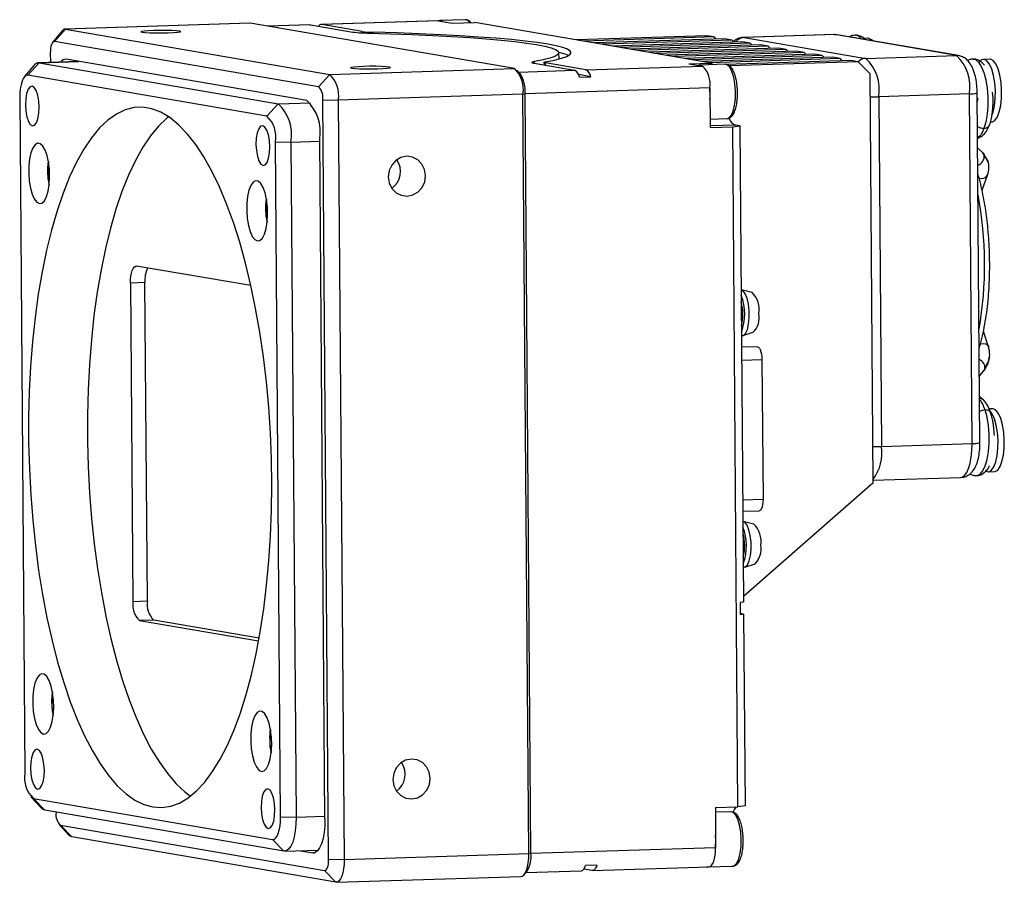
# Model space of a CAD drawing. Header units: millimetres. Extents: x 0 to 16546, y 0 to 864.
# Tile 2 of 5: x 16360 to 16442, y 593 to 664. Entities that reach past the tile are written whole.
import ezdxf

# ---------------------------------------------------------------- set-up
doc = ezdxf.new("R2010")
doc.units = ezdxf.units.MM
doc.layers.add('粗实线', color=7, linetype='Continuous', lineweight=50)

msp = doc.modelspace()

# ---------------------------------------------------------------- linework, layer by layer
at = {"layer": '粗实线', "lineweight": 30}
for p, q in [((16379.271, 663.784), (16363.984, 663.291)), ((16379.32, 663.78), (16364.033, 663.288)), ((16379.32, 663.78), (16379.271, 663.784)), ((16401.183, 660.031), (16379.32, 663.78)), ((16384.251, 663.644), (16380.769, 663.532)), ((16384.292, 663.641), (16380.79, 663.528)), ((16384.251, 663.644), (16384.292, 663.641)), ((16384.292, 663.641), (16387.63, 663.069)), ((16394.848, 663.985), (16385.189, 663.674)), ((16394.89, 663.982), (16385.23, 663.671)), ((16388.567, 663.099), (16385.23, 663.671)), ((16394.89, 663.982), (16394.848, 663.985)), ((16394.89, 663.982), (16396.035, 663.786)), ((16397.118, 664.074), (16395.008, 664.006)), ((16396.035, 663.786), (16397.911, 663.846)), ((16417.484, 660.49), (16397.911, 663.846)), ((16363.734, 663.142), (16362.954, 662.187)), ((16364.033, 663.288), (16363.103, 662.26)), ((16364.033, 663.288), (16385.897, 659.539)), ((16388.568, 662.99), (16388.567, 663.099)), ((16389.5, 662.96), (16389.499, 663.035)), ((16417.085, 662.752), (16406.316, 662.405)), ((16417.71, 662.645), (16406.94, 662.298)), ((16417.71, 662.645), (16417.085, 662.752)), ((16417.877, 662.474), (16417.71, 662.645)), ((16427.639, 662.845), (16420.137, 662.603)), ((16427.713, 662.84), (16420.21, 662.598)), ((16427.713, 662.84), (16427.639, 662.845)), ((16427.889, 662.828), (16427.645, 662.83)), ((16437.777, 661.114), (16427.713, 662.84)), ((16427.889, 662.828), (16427.713, 662.84)), ((16437.953, 661.102), (16427.889, 662.828)), ((16429.487, 662.784), (16429.417, 662.789)), ((16384.967, 658.511), (16363.103, 662.26)), ((16418.577, 662.496), (16407.808, 662.149)), ((16419.202, 662.389), (16408.433, 662.042)), ((16420.07, 662.24), (16409.3, 661.893)), ((16420.694, 662.133), (16409.925, 661.786)), ((16421.562, 661.984), (16410.793, 661.638)), ((16422.187, 661.877), (16411.417, 661.53)), ((16419.202, 662.389), (16418.577, 662.496)), ((16419.369, 662.218), (16419.202, 662.389)), ((16420.694, 662.133), (16420.07, 662.24)), ((16420.138, 662.603), (16420.21, 662.598)), ((16420.21, 662.598), (16430.274, 660.873)), ((16420.862, 661.962), (16420.694, 662.133)), ((16422.187, 661.877), (16421.562, 661.984)), ((16422.354, 661.706), (16422.187, 661.877)), ((16430.192, 662.433), (16430.013, 662.515)), ((16430.465, 662.536), (16430.125, 662.525)), ((16430.529, 662.531), (16430.465, 662.536)), ((16362.764, 661.322), (16362.77, 660.548)), ((16404.876, 660.844), (16404.873, 661.342)), ((16423.054, 661.729), (16412.285, 661.382)), ((16423.679, 661.621), (16412.91, 661.275)), ((16424.546, 661.473), (16413.777, 661.126)), ((16425.171, 661.366), (16414.402, 661.019)), ((16426.039, 661.217), (16415.269, 660.87)), ((16426.663, 661.11), (16415.894, 660.763)), ((16423.679, 661.621), (16423.054, 661.729)), ((16423.846, 661.45), (16423.679, 661.621)), ((16425.171, 661.366), (16424.546, 661.473)), ((16425.338, 661.194), (16425.171, 661.366)), ((16426.663, 661.11), (16426.039, 661.217)), ((16426.831, 660.938), (16426.663, 661.11)), ((16430.274, 660.873), (16437.777, 661.114)), ((16437.955, 661.102), (16437.777, 661.114)), ((16361.391, 660.292), (16360.61, 659.337)), ((16361.839, 660.51), (16360.909, 659.482)), ((16365.097, 660.623), (16361.766, 660.515)), ((16361.839, 660.51), (16365.134, 660.616)), ((16361.839, 660.51), (16381.621, 657.118)), ((16384.005, 657.381), (16364.085, 660.796)), ((16402.819, 660.464), (16406.156, 659.892)), ((16402.837, 660.461), (16402.836, 660.606)), ((16403.632, 660.54), (16403.634, 660.325)), ((16407.094, 659.922), (16403.757, 660.495)), ((16403.758, 660.303), (16403.757, 660.495)), ((16407.094, 659.922), (16416.753, 660.234)), ((16415.608, 660.43), (16417.484, 660.49)), ((16415.608, 660.43), (16416.753, 660.234)), ((16418.634, 660.385), (16416.524, 660.317)), ((16427.531, 660.961), (16416.762, 660.614)), ((16428.156, 660.854), (16417.386, 660.507)), ((16417.619, 660.352), (16417.484, 660.49)), ((16429.023, 660.705), (16418.695, 660.372)), ((16429.648, 660.598), (16418.997, 660.255)), ((16428.156, 660.854), (16427.531, 660.961)), ((16428.323, 660.683), (16428.156, 660.854)), ((16429.648, 660.598), (16429.023, 660.705)), ((16430.593, 659.63), (16429.648, 660.598)), ((16440.53, 660.81), (16440.014, 660.794)), ((16440.593, 660.806), (16440.53, 660.81)), ((16380.69, 656.09), (16360.909, 659.482)), ((16384.967, 658.511), (16385.897, 659.539)), ((16385.897, 659.539), (16401.183, 660.031)), ((16401.645, 659.631), (16401.393, 659.902)), ((16401.541, 659.744), (16406.156, 659.892)), ((16407.515, 659.352), (16406.497, 659.526)), ((16430.593, 659.63), (16430.855, 625.706)), ((16406.578, 659.322), (16407.515, 659.352)), ((16401.893, 657.917), (16386.606, 657.425)), ((16401.893, 657.917), (16402.07, 657.944)), ((16402.377, 595.057), (16401.893, 657.917)), ((16417.356, 658.436), (16402.07, 657.944)), ((16402.555, 595.084), (16402.07, 657.944)), ((16417.356, 658.436), (16417.382, 655.144)), ((16438.841, 657.942), (16431.338, 657.701)), ((16439.064, 629.007), (16438.841, 657.942)), ((16439.717, 629.074), (16439.494, 658.01)), ((16440.8, 657.592), (16440.764, 658.082)), ((16360.231, 657.606), (16360.661, 601.731)), ((16380.69, 656.09), (16381.621, 657.118)), ((16381.621, 657.118), (16384.303, 657.205)), ((16385.321, 657.454), (16386.606, 657.425)), ((16385.806, 594.594), (16385.321, 657.454)), ((16386.606, 657.425), (16387.091, 594.565)), ((16431.338, 657.701), (16431.561, 628.765)), ((16417.376, 655.842), (16418.779, 655.887)), ((16419.501, 655.353), (16417.381, 655.285)), ((16419.848, 655.294), (16419.501, 655.353)), ((16440.586, 655.609), (16440.697, 655.613)), ((16417.382, 655.144), (16419.257, 655.204)), ((16419.257, 655.204), (16419.848, 655.294)), ((16419.691, 598.93), (16419.257, 655.204)), ((16419.848, 655.294), (16420.152, 615.882)), ((16381.4, 653.976), (16382.685, 653.947)), ((16381.831, 598.101), (16381.4, 653.976)), ((16382.685, 653.947), (16385.07, 654.023)), ((16382.685, 653.947), (16383.116, 598.071)), ((16385.503, 597.935), (16385.069, 654.209)), ((16439.544, 654.322), (16439.522, 654.321)), ((16439.523, 654.234), (16439.807, 654.395)), ((16439.961, 653.053), (16439.529, 653.479)), ((16440.386, 652.377), (16439.96, 653.054)), ((16439.961, 653.053), (16440.059, 652.894)), ((16440.059, 652.894), (16440.307, 652.403)), ((16440.307, 652.403), (16440.368, 652.281)), ((16440.438, 652.143), (16440.429, 652.073)), ((16439.891, 649.974), (16440.346, 651.203)), ((16379.372, 642.064), (16369.912, 643.686)), ((16370.594, 642.317), (16369.403, 642.279)), ((16369.403, 642.279), (16369.606, 615.938)), ((16370.797, 615.976), (16370.594, 642.317)), ((16420.852, 641.484), (16419.978, 641.705)), ((16420.1, 637.926), (16420.958, 638.202)), ((16440.412, 637.059), (16440.007, 638.291)), ((16419.982, 637.913), (16420.035, 637.914)), ((16421.294, 637.011), (16419.989, 636.969)), ((16419.998, 635.898), (16421.673, 635.952)), ((16421.673, 635.952), (16421.762, 624.378)), ((16440.395, 635.612), (16440.43, 635.799)), ((16439.675, 634.564), (16440.08, 635.066)), ((16440.061, 635.045), (16440.395, 635.612)), ((16440.129, 635.154), (16440.08, 635.066)), ((16440.129, 635.154), (16440.296, 635.561)), ((16440.03, 632.575), (16439.687, 632.907)), ((16440.753, 631.875), (16440.473, 631.866)), ((16440.816, 631.87), (16440.753, 631.875)), ((16431.561, 628.765), (16439.064, 629.007)), ((16430.853, 625.953), (16438.119, 626.187)), ((16440.404, 626.661), (16440.92, 626.678)), ((16430.855, 625.706), (16420.148, 616.332)), ((16421.762, 624.378), (16420.087, 624.324)), ((16420.094, 623.394), (16421.447, 623.438)), ((16421, 622.327), (16420.126, 622.548)), ((16420.13, 618.755), (16420.183, 618.757)), ((16420.247, 618.769), (16421.106, 619.045)), ((16369.606, 615.938), (16370.797, 615.976)), ((16420.152, 615.882), (16419.857, 615.837)), ((16419.857, 615.837), (16419.864, 614.839)), ((16420.16, 614.884), (16419.864, 614.935)), ((16419.864, 614.839), (16420.16, 614.884)), ((16420.16, 614.884), (16420.282, 599.019)), ((16371.329, 614.39), (16370.138, 614.352)), ((16370.138, 614.352), (16380.006, 612.66)), ((16380.049, 612.895), (16371.329, 614.39)), ((16361.161, 599.745), (16362.001, 598.842)), ((16361.371, 599.616), (16381.152, 596.224)), ((16362.316, 598.648), (16361.371, 599.616)), ((16382.098, 595.257), (16362.316, 598.648)), ((16363.248, 598.489), (16363.249, 598.462)), ((16417.816, 598.869), (16419.691, 598.93)), ((16417.816, 598.869), (16417.841, 595.577)), ((16419.111, 598.523), (16417.819, 598.482)), ((16420.282, 599.019), (16419.691, 598.93)), ((16363.498, 597.469), (16364.338, 596.566)), ((16381.831, 598.101), (16383.116, 598.071)), ((16383.116, 598.071), (16385.501, 598.148)), ((16363.603, 597.405), (16385.467, 593.656)), ((16364.549, 596.437), (16363.603, 597.405)), ((16386.412, 592.688), (16364.549, 596.437)), ((16381.152, 596.224), (16382.098, 595.257)), ((16382.171, 595.251), (16384.936, 595.34)), ((16383.472, 595.293), (16384.485, 595.12)), ((16384.485, 595.12), (16384.631, 595.124)), ((16387.091, 594.565), (16402.377, 595.057)), ((16402.377, 595.057), (16402.555, 595.084)), ((16402.555, 595.084), (16417.841, 595.577)), ((16385.806, 594.594), (16387.091, 594.565)), ((16385.467, 593.656), (16386.412, 592.688)), ((16401.998, 593.326), (16402.232, 593.613)), ((16402.131, 593.49), (16406.708, 593.637)), ((16407.605, 593.67), (16406.937, 593.785)), ((16408.019, 594.098), (16407.081, 594.067)), ((16407.646, 593.668), (16417.306, 593.979)), ((16417.146, 593.958), (16419.256, 594.026)), ((16419.234, 594.026), (16419.256, 594.026)), ((16386.461, 592.685), (16401.748, 593.177))]:
    msp.add_line(p, q, dxfattribs=at)
at = {"layer": '粗实线', "lineweight": 30, "flags": 128}
for points in [[(16395.227, 663.925), (16395.063, 664.003), (16394.9, 663.981)], [(16397.231, 664.054), (16397.173, 664.071), (16397.118, 664.074)], [(16397.485, 663.833), (16397.384, 663.951), (16397.231, 664.054)], [(16370.369, 663.033), (16370.621, 663.005), (16371.001, 662.984), (16371.47, 662.974), (16371.982, 662.974), (16372.489, 662.984), (16372.939, 663.004), (16373.289, 663.032), (16373.504, 663.065), (16373.565, 663.099), (16373.463, 663.132), (16373.211, 663.16), (16372.831, 663.18), (16372.362, 663.191), (16371.85, 663.191), (16371.343, 663.181), (16370.893, 663.16), (16370.543, 663.133), (16370.327, 663.1), (16370.267, 663.065), (16370.369, 663.033)], [(16389.028, 662.973), (16390.906, 662.915), (16392.701, 662.847), (16394.402, 662.771), (16396, 662.685), (16397.488, 662.592), (16398.856, 662.49), (16400.099, 662.381), (16401.208, 662.266), (16402.18, 662.144), (16403.008, 662.017), (16403.688, 661.886), (16404.217, 661.75), (16404.592, 661.611), (16404.81, 661.469), (16404.872, 661.325), (16404.775, 661.181), (16404.522, 661.036), (16404.112, 660.891), (16403.55, 660.747), (16402.836, 660.606)], [(16403.768, 660.589), (16404.505, 660.735), (16405.087, 660.883), (16405.51, 661.033), (16405.772, 661.183), (16405.872, 661.333), (16405.808, 661.481), (16405.582, 661.627), (16405.195, 661.771), (16404.649, 661.911), (16403.946, 662.048), (16403.09, 662.179), (16402.086, 662.304), (16400.939, 662.424), (16399.655, 662.536), (16398.241, 662.641), (16396.704, 662.738), (16395.053, 662.826), (16393.295, 662.905), (16391.441, 662.975), (16389.499, 663.035)], [(16363.103, 662.26), (16363.036, 662.252), (16362.971, 662.207), (16362.912, 662.125), (16362.86, 662.01), (16362.818, 661.866), (16362.787, 661.699), (16362.769, 661.515), (16362.764, 661.322)], [(16430.839, 662.322), (16430.754, 662.411), (16430.529, 662.531)], [(16387.72, 660.057), (16387.973, 660.029), (16388.353, 660.009), (16388.822, 659.998), (16389.334, 659.998), (16389.84, 660.009), (16390.291, 660.029), (16390.641, 660.057), (16390.856, 660.09), (16390.916, 660.124), (16390.815, 660.157), (16390.563, 660.185), (16390.183, 660.205), (16389.714, 660.216), (16389.201, 660.216), (16388.695, 660.205), (16388.245, 660.185), (16387.895, 660.157), (16387.679, 660.125), (16387.619, 660.09), (16387.72, 660.057)], [(16402.836, 660.606), (16402.749, 660.588), (16402.686, 660.57), (16402.647, 660.552), (16402.632, 660.534), (16402.642, 660.516), (16402.677, 660.498), (16402.736, 660.481), (16402.819, 660.464)], [(16403.757, 660.495), (16403.701, 660.506), (16403.662, 660.517), (16403.639, 660.529), (16403.632, 660.541), (16403.642, 660.553), (16403.668, 660.565), (16403.71, 660.577), (16403.768, 660.589)], [(16404.876, 660.844), (16404.875, 660.827), (16404.875, 660.824)], [(16416.743, 660.235), (16416.686, 660.274), (16416.473, 660.31), (16416.416, 660.291)], [(16418.779, 655.887), (16418.934, 655.938), (16419.127, 656.148), (16419.289, 656.506), (16419.408, 656.984), (16419.475, 657.548), (16419.485, 658.156), (16419.437, 658.762), (16419.335, 659.321), (16419.186, 659.793), (16419.002, 660.142), (16418.796, 660.342), (16418.634, 660.385)], [(16439.135, 660.821), (16439.351, 660.767), (16439.601, 660.553), (16439.832, 660.189), (16440.033, 659.692), (16440.194, 659.087), (16440.307, 658.404), (16440.367, 657.679), (16440.37, 656.946), (16440.316, 656.243), (16440.208, 655.606), (16440.051, 655.065)], [(16440.077, 660.789), (16439.854, 660.746), (16439.688, 660.6)], [(16440.733, 656.206), (16440.805, 656.422), (16440.922, 656.95), (16440.987, 657.557), (16440.997, 658.203), (16440.949, 658.849), (16440.849, 659.454), (16440.701, 659.98), (16440.515, 660.394), (16440.302, 660.669), (16440.077, 660.789)], [(16440.697, 655.613), (16440.746, 655.618), (16440.964, 655.743), (16441.16, 656.022), (16441.321, 656.439), (16441.438, 656.967), (16441.503, 657.573), (16441.512, 658.22), (16441.465, 658.866), (16441.364, 659.471), (16441.216, 659.997), (16441.03, 660.41), (16440.818, 660.686), (16440.593, 660.806)], [(16360.909, 659.482), (16360.774, 659.467), (16360.645, 659.376), (16360.526, 659.212), (16360.423, 658.982), (16360.339, 658.694), (16360.278, 658.36), (16360.241, 657.993), (16360.231, 657.606)], [(16361.288, 655.282), (16361.465, 655.332), (16361.622, 655.539), (16361.746, 655.881), (16361.824, 656.326), (16361.848, 656.83), (16361.816, 657.344), (16361.731, 657.817), (16361.602, 658.202), (16361.44, 658.464), (16361.263, 658.575), (16361.087, 658.524), (16360.929, 658.318), (16360.805, 657.975), (16360.727, 657.53), (16360.703, 657.026), (16360.735, 656.513), (16360.82, 656.04), (16360.949, 655.654), (16361.111, 655.393), (16361.288, 655.282)], [(16439.5, 657.234), (16439.547, 657.479), (16439.561, 657.582)], [(16371.254, 598.918), (16371.996, 598.869), (16372.734, 598.979), (16373.462, 599.247), (16374.177, 599.671), (16374.874, 600.248), (16375.551, 600.977), (16376.203, 601.852), (16376.826, 602.869), (16377.419, 604.023), (16377.976, 605.307), (16378.495, 606.714), (16378.973, 608.237), (16379.408, 609.866), (16379.798, 611.594), (16380.139, 613.411), (16380.431, 615.306), (16380.671, 617.27), (16380.859, 619.292), (16380.993, 621.361), (16381.072, 623.465), (16381.097, 625.593), (16381.067, 627.734), (16380.982, 629.875), (16380.842, 632.005), (16380.649, 634.112), (16380.404, 636.185), (16380.107, 638.213), (16379.761, 640.184), (16379.367, 642.088), (16378.927, 643.914), (16378.445, 645.652), (16377.922, 647.293), (16377.361, 648.828), (16376.766, 650.248), (16376.139, 651.546), (16375.484, 652.715), (16374.806, 653.748), (16374.106, 654.639), (16373.39, 655.384), (16372.661, 655.979), (16371.923, 656.42), (16371.18, 656.705), (16370.436, 656.833), (16369.695, 656.802), (16368.962, 656.613), (16368.24, 656.267), (16367.533, 655.766), (16366.846, 655.112), (16366.181, 654.31), (16365.543, 653.363), (16364.935, 652.277), (16364.36, 651.057), (16363.821, 649.711), (16363.322, 648.245), (16362.865, 646.668), (16362.452, 644.988), (16362.087, 643.214), (16361.77, 641.357), (16361.504, 639.426), (16361.29, 637.432), (16361.129, 635.385), (16361.022, 633.297), (16360.97, 631.18), (16360.972, 629.044), (16361.03, 626.902), (16361.142, 624.765), (16361.309, 622.645), (16361.528, 620.553), (16361.799, 618.501), (16362.121, 616.5), (16362.491, 614.562), (16362.908, 612.696), (16363.37, 610.912), (16363.873, 609.221), (16364.415, 607.632), (16364.994, 606.154), (16365.605, 604.794), (16366.246, 603.559), (16366.913, 602.458), (16367.603, 601.495), (16368.312, 600.676), (16369.035, 600.006), (16369.769, 599.488), (16370.51, 599.124), (16371.254, 598.918)], [(16372.563, 656.046), (16372.41, 655.923), (16371.723, 655.269), (16371.058, 654.467), (16370.42, 653.52), (16369.811, 652.434), (16369.236, 651.214), (16368.698, 649.868), (16368.199, 648.402), (16367.742, 646.825), (16367.329, 645.145), (16366.963, 643.371), (16366.647, 641.514), (16366.381, 639.583), (16366.166, 637.589), (16366.005, 635.542), (16365.899, 633.454), (16365.846, 631.337), (16365.849, 629.201), (16365.907, 627.059), (16366.019, 624.922), (16366.185, 622.802), (16366.405, 620.71), (16366.676, 618.658), (16366.998, 616.657), (16367.368, 614.719), (16367.785, 612.853), (16368.247, 611.069), (16368.75, 609.378), (16369.292, 607.789), (16369.871, 606.311), (16370.482, 604.951), (16371.123, 603.716), (16371.79, 602.615), (16372.48, 601.652), (16373.188, 600.833), (16373.911, 600.163), (16374.374, 599.817)], [(16380.375, 652.009), (16380.552, 652.059), (16380.709, 652.266), (16380.833, 652.608), (16380.911, 653.053), (16380.935, 653.557), (16380.903, 654.071), (16380.818, 654.544), (16380.689, 654.93), (16380.527, 655.191), (16380.35, 655.302), (16380.174, 655.252), (16380.016, 655.045), (16379.892, 654.703), (16379.814, 654.258), (16379.79, 653.754), (16379.822, 653.24), (16379.907, 652.767), (16380.036, 652.381), (16380.198, 652.12), (16380.375, 652.009)], [(16361.858, 648.857), (16362.073, 648.898), (16362.273, 649.094), (16362.446, 649.431), (16362.581, 649.889), (16362.669, 650.439), (16362.705, 651.046), (16362.687, 651.673), (16362.615, 652.279), (16362.495, 652.827), (16362.333, 653.282), (16362.14, 653.616), (16361.928, 653.807), (16361.711, 653.845), (16361.501, 653.725), (16361.313, 653.457), (16361.158, 653.056), (16361.045, 652.548), (16360.983, 651.965), (16360.974, 651.343), (16361.019, 650.722), (16361.116, 650.14), (16361.259, 649.635), (16361.437, 649.237), (16361.641, 648.972), (16361.858, 648.857)], [(16439.798, 654.39), (16439.775, 654.378), (16439.544, 654.322)], [(16390.736, 651.07), (16390.815, 650.564), (16391.039, 650.112), (16391.384, 649.759), (16391.817, 649.539), (16392.296, 649.474), (16392.773, 649.57), (16393.203, 649.818), (16393.542, 650.193), (16393.759, 650.659), (16393.83, 651.17), (16393.751, 651.676), (16393.527, 652.128), (16393.182, 652.481), (16392.749, 652.701), (16392.27, 652.767), (16391.793, 652.671), (16391.363, 652.423), (16391.024, 652.048), (16390.807, 651.582), (16390.736, 651.07)], [(16440.346, 651.203), (16440.362, 651.259), (16440.365, 651.278)], [(16379.904, 645.763), (16380.119, 645.804), (16380.319, 645.999), (16380.492, 646.337), (16380.627, 646.795), (16380.715, 647.345), (16380.751, 647.952), (16380.733, 648.578), (16380.661, 649.184), (16380.541, 649.732), (16380.379, 650.188), (16380.186, 650.521), (16379.974, 650.713), (16379.757, 650.75), (16379.547, 650.631), (16379.359, 650.362), (16379.204, 649.962), (16379.091, 649.454), (16379.029, 648.871), (16379.02, 648.249), (16379.065, 647.628), (16379.162, 647.046), (16379.304, 646.54), (16379.483, 646.143), (16379.687, 645.878), (16379.904, 645.763)], [(16369.403, 642.279), (16369.411, 642.569), (16369.438, 642.845), (16369.484, 643.095), (16369.547, 643.311), (16369.625, 643.483), (16369.714, 643.606), (16369.811, 643.675), (16369.912, 643.686)], [(16420.035, 637.914), (16420.135, 637.94), (16420.316, 638.115), (16420.467, 638.441), (16420.574, 638.889), (16420.628, 639.419), (16420.624, 639.984), (16420.562, 640.534), (16420.447, 641.02), (16420.291, 641.399), (16420.106, 641.636), (16419.953, 641.71)], [(16421.294, 637.011), (16421.307, 637.011), (16421.386, 636.978), (16421.462, 636.896), (16421.531, 636.767), (16421.589, 636.598), (16421.634, 636.399), (16421.662, 636.18), (16421.673, 635.952)], [(16439.761, 637.26), (16439.948, 637.284), (16440.171, 637.259), (16440.336, 637.172), (16440.414, 637.053)], [(16440.414, 637.053), (16440.418, 637.037), (16440.423, 637.008)], [(16440.029, 632.576), (16439.861, 632.684), (16439.689, 632.723)], [(16439.448, 626.344), (16439.488, 626.347), (16439.736, 626.459), (16439.964, 626.731), (16440.162, 627.147), (16440.319, 627.688), (16440.427, 628.325), (16440.48, 629.028), (16440.478, 629.761), (16440.418, 630.486), (16440.305, 631.169), (16440.143, 631.774)], [(16440.236, 626.701), (16440.453, 626.666), (16440.671, 626.791), (16440.867, 627.07), (16441.029, 627.487), (16441.145, 628.015), (16441.211, 628.622), (16441.22, 629.268), (16441.173, 629.914), (16441.072, 630.519), (16440.924, 631.045), (16440.738, 631.458), (16440.534, 631.726)], [(16440.92, 626.678), (16440.969, 626.683), (16441.187, 626.807), (16441.383, 627.087), (16441.544, 627.503), (16441.661, 628.032), (16441.726, 628.638), (16441.736, 629.285), (16441.688, 629.931), (16441.587, 630.536), (16441.439, 631.061), (16441.254, 631.475), (16441.041, 631.75), (16440.816, 631.87)], [(16438.119, 626.187), (16438.249, 626.215), (16438.443, 626.352), (16438.62, 626.598), (16438.775, 626.943), (16438.901, 627.374), (16438.994, 627.875), (16439.049, 628.427), (16439.064, 629.007)], [(16421.762, 624.378), (16421.755, 624.153), (16421.73, 623.943), (16421.688, 623.758), (16421.633, 623.609), (16421.565, 623.504), (16421.49, 623.447), (16421.447, 623.438)], [(16420.183, 618.757), (16420.283, 618.783), (16420.464, 618.958), (16420.615, 619.284), (16420.722, 619.732), (16420.776, 620.262), (16420.771, 620.827), (16420.709, 621.377), (16420.595, 621.863), (16420.439, 622.241), (16420.254, 622.479), (16420.101, 622.553)], [(16362.196, 604.955), (16362.411, 604.996), (16362.612, 605.192), (16362.785, 605.529), (16362.92, 605.987), (16363.008, 606.537), (16363.044, 607.144), (16363.026, 607.771), (16362.954, 608.377), (16362.833, 608.925), (16362.671, 609.38), (16362.478, 609.714), (16362.267, 609.905), (16362.049, 609.943), (16361.84, 609.823), (16361.651, 609.555), (16361.496, 609.154), (16361.384, 608.646), (16361.321, 608.063), (16361.312, 607.441), (16361.358, 606.82), (16361.455, 606.238), (16361.597, 605.733), (16361.776, 605.335), (16361.98, 605.07), (16362.196, 604.955)], [(16380.242, 601.861), (16380.457, 601.902), (16380.658, 602.098), (16380.831, 602.435), (16380.966, 602.893), (16381.054, 603.443), (16381.09, 604.05), (16381.072, 604.676), (16381, 605.283), (16380.879, 605.83), (16380.717, 606.286), (16380.524, 606.62), (16380.313, 606.811), (16380.095, 606.848), (16379.886, 606.729), (16379.697, 606.461), (16379.542, 606.06), (16379.43, 605.552), (16379.367, 604.969), (16379.358, 604.347), (16379.404, 603.726), (16379.501, 603.144), (16379.643, 602.639), (16379.822, 602.241), (16380.026, 601.976), (16380.242, 601.861)], [(16361.711, 600.405), (16361.888, 600.455), (16362.046, 600.661), (16362.169, 601.004), (16362.247, 601.449), (16362.271, 601.953), (16362.239, 602.466), (16362.154, 602.939), (16362.025, 603.325), (16361.864, 603.586), (16361.686, 603.697), (16361.51, 603.647), (16361.352, 603.441), (16361.228, 603.098), (16361.15, 602.653), (16361.126, 602.149), (16361.158, 601.636), (16361.243, 601.163), (16361.372, 600.777), (16361.534, 600.515), (16361.711, 600.405)], [(16391.12, 601.182), (16391.2, 600.676), (16391.423, 600.224), (16391.768, 599.871), (16392.202, 599.651), (16392.68, 599.585), (16393.158, 599.681), (16393.588, 599.929), (16393.927, 600.304), (16394.143, 600.77), (16394.215, 601.282), (16394.135, 601.788), (16393.912, 602.24), (16393.567, 602.593), (16393.134, 602.813), (16392.655, 602.878), (16392.177, 602.782), (16391.748, 602.534), (16391.408, 602.159), (16391.192, 601.693), (16391.12, 601.182)], [(16380.798, 597.132), (16380.975, 597.182), (16381.133, 597.388), (16381.256, 597.731), (16381.334, 598.176), (16381.358, 598.68), (16381.326, 599.193), (16381.242, 599.666), (16381.112, 600.052), (16380.951, 600.313), (16380.773, 600.424), (16380.597, 600.374), (16380.439, 600.168), (16380.315, 599.825), (16380.237, 599.38), (16380.213, 598.876), (16380.245, 598.363), (16380.33, 597.89), (16380.459, 597.504), (16380.621, 597.243), (16380.798, 597.132)], [(16362.316, 598.648), (16362.113, 598.741), (16362.001, 598.842)], [(16419.591, 594.267), (16419.756, 594.614), (16419.878, 595.085), (16419.949, 595.644), (16419.963, 596.25), (16419.919, 596.858), (16419.821, 597.422), (16419.675, 597.901), (16419.493, 598.26), (16419.288, 598.471), (16419.111, 598.523)], [(16381.152, 596.224), (16381.287, 596.239), (16381.416, 596.33), (16381.535, 596.494), (16381.638, 596.724), (16381.722, 597.012), (16381.784, 597.346), (16381.82, 597.714), (16381.831, 598.101)], [(16383.116, 598.071), (16383.1, 597.491), (16383.045, 596.939), (16382.953, 596.438), (16382.827, 596.007), (16382.672, 595.662), (16382.494, 595.416), (16382.3, 595.279), (16382.098, 595.257)], [(16385.503, 597.935), (16385.487, 597.354), (16385.433, 596.803), (16385.34, 596.302), (16385.214, 595.87), (16385.059, 595.525), (16384.882, 595.279), (16384.688, 595.142), (16384.485, 595.12)], [(16364.549, 596.437), (16364.413, 596.499), (16364.338, 596.566)], [(16417.841, 595.605), (16417.853, 596.182), (16417.833, 596.546)], [(16401.748, 593.177), (16401.834, 593.196), (16401.963, 593.287), (16402.082, 593.451), (16402.185, 593.681), (16402.269, 593.969), (16402.33, 594.303), (16402.367, 594.67), (16402.377, 595.057)], [(16417.306, 593.979), (16417.379, 593.994), (16417.489, 594.072), (16417.59, 594.211), (16417.677, 594.407), (16417.749, 594.651), (16417.801, 594.935), (16417.832, 595.248), (16417.841, 595.577)], [(16385.467, 593.656), (16385.534, 593.664), (16385.599, 593.709), (16385.658, 593.791), (16385.71, 593.906), (16385.752, 594.05), (16385.782, 594.217), (16385.801, 594.401), (16385.806, 594.594)], [(16387.091, 594.565), (16387.08, 594.178), (16387.044, 593.81), (16386.982, 593.476), (16386.898, 593.189), (16386.795, 592.959), (16386.677, 592.795), (16386.547, 592.704), (16386.412, 592.688)], [(16419.256, 594.026), (16419.397, 594.068), (16419.591, 594.267)], [(16406.708, 593.637), (16406.725, 593.638), (16406.782, 593.653), (16406.838, 593.684), (16406.892, 593.731), (16406.944, 593.794), (16406.993, 593.871), (16407.039, 593.963), (16407.081, 594.067)], [(16408.019, 594.098), (16407.977, 593.993), (16407.931, 593.901), (16407.882, 593.824), (16407.83, 593.761), (16407.776, 593.714), (16407.72, 593.683), (16407.662, 593.669), (16407.605, 593.67)], [(16417.053, 593.971), (16417.076, 593.964), (16417.238, 593.976)]]:
    msp.add_lwpolyline(points, dxfattribs=at)
at = {"layer": '粗实线', "lineweight": 30}
for centre, radius, start, end in [((16385.214, 663.376), 0.295, 86.80238, 149.41915), ((16364.015, 662.946), 0.343, 86.91078, 144.95077), ((16389.146, 674.971), 11.998, 262.74054, 269.43628), ((16389.578, 671.034), 7.999, 262.74055, 269.43628), ((16429.286, 662.049), 0.762, 34.5369, 74.74081), ((16420.253, 661.652), 0.947, 92.62102, 143.02064), ((16404.196, 658.101), 3.33, 64.20794, 78.30942), ((16435.36, 658.539), 3.532, 350.27895, 46.81581), ((16361.812, 659.997), 0.514, 86.9092, 144.95235), ((16364.057, 660.281), 0.516, 86.95567, 145.219), ((16415.384, 658.774), 2.001, 350.27853, 46.8162), ((16430.312, 659.942), 0.932, 92.30864, 135.33587), ((16427.857, 658.297), 3.532, 350.27895, 46.81581), ((16384.285, 657.822), 2.355, 350.27891, 46.81569), ((16399.572, 658.314), 2.355, 350.27891, 46.81569), ((16399.491, 658.193), 2.591, 354.49041, 33.73426), ((16399.178, 658.114), 2.897, 356.63187, 31.5928), ((16405.815, 659.199), 0.773, 9.14975, 63.79344), ((16406.752, 659.229), 0.773, 9.14975, 63.79344), ((16384.161, 657.653), 1.177, 350.27865, 46.81601), ((16411.039, 657.889), 6.339, 356.18392, 4.69968), ((16439.014, 659.466), 1.533, 263.51615, 288.2375), ((16379.203, 654.543), 3.532, 350.27877, 46.81581), ((16381.588, 654.805), 3.532, 350.27903, 46.81555), ((16430.881, 672.149), 14.456, 268.91939, 271.81346), ((16379.079, 654.373), 2.355, 350.27891, 46.81569), ((16419.818, 656.227), 0.93, 200.95625, 250.04887), ((16439.318, 652.755), 0.753, 287.12301, 10.5955), ((16367.952, 651.548), 5.403, 171.69039, 191.99918), ((16390.034, 651.506), 1.718, 305.78968, 34.75068), ((16439.866, 651.47), 0.55, 247.21672, 330.87912), ((16385.998, 648.454), 5.403, 171.69045, 191.99912), ((16409.155, 643.779), 30.952, 350.0905, 10.7931), ((16373.038, 642.488), 2.45, 154.83271, 184.00884), ((16419.542, 640.093), 1.912, 349.47618, 46.72839), ((16415.987, 639.702), 4.259, 339.61901, 21.2646), ((16416.38, 639.705), 3.716, 345.33469, 15.54892), ((16419.711, 639.418), 1.741, 315.74126, 10.78416), ((16439.409, 635.26), 0.727, 351.58132, 69.5098), ((16431.104, 643.214), 14.456, 268.91939, 271.81346), ((16428.173, 628.187), 3.437, 321.20816, 9.69526), ((16439.237, 630.53), 1.533, 263.51269, 288.24264), ((16416.135, 620.544), 4.259, 339.61915, 21.26446), ((16419.69, 620.935), 1.912, 349.47717, 46.7274), ((16416.528, 620.547), 3.716, 345.33496, 15.54864), ((16419.859, 620.26), 1.741, 315.74126, 10.78416), ((16371.347, 615.639), 1.766, 170.27851, 226.81623), ((16372.538, 615.678), 1.766, 170.27851, 226.81623), ((16368.291, 607.646), 5.402, 171.68985, 191.99972), ((16386.337, 604.552), 5.403, 171.69045, 191.99912), ((16390.419, 601.617), 1.718, 305.78748, 34.75288), ((16362.982, 601.333), 2.355, 170.27916, 226.81544), ((16364.409, 598.263), 1.177, 170.27861, 226.81599), ((16420.506, 598.019), 1.322, 136.73949, 157.55722), ((16400.039, 594.865), 2.525, 330.27976, 4.99132)]:
    msp.add_arc(centre, radius, start, end, dxfattribs=at)
for points, knots in [([(16397.575, 663.836), (16397.546, 663.873), (16397.46, 663.984), (16397.327, 664.046), (16397.229, 664.065), (16397.217, 664.067)], [0, 0, 0, 0, 0.308139, 0.918045, 1, 1, 1, 1]), ([(16429.516, 662.786), (16429.431, 662.785), (16429.229, 662.781), (16429.022, 662.719), (16428.936, 662.649), (16428.936, 662.648)], [0, 0, 0, 0, 0.421287, 0.997987, 1, 1, 1, 1]), ([(16430.221, 662.428), (16430.196, 662.457), (16430.101, 662.567), (16429.885, 662.697), (16429.627, 662.789), (16429.472, 662.782), (16429.424, 662.78)], [0, 0, 0, 0, 0.130639, 0.501583, 0.848124, 1, 1, 1, 1]), ([(16420.141, 662.588), (16420.09, 662.591), (16419.905, 662.599), (16419.606, 662.487), (16419.412, 662.339), (16419.32, 662.269)], [0, 0, 0, 0, 0.165292, 0.602421, 1, 1, 1, 1]), ([(16439.494, 658.01), (16439.491, 658.118), (16439.484, 658.432), (16439.43, 658.95), (16439.31, 659.536), (16439.131, 660.061), (16438.9, 660.481), (16438.616, 660.797), (16438.302, 661.013), (16438.064, 661.074), (16437.953, 661.102)], [0, 0, 0, 0, 0.077358, 0.22455, 0.37435, 0.531395, 0.683756, 0.801003, 0.907068, 1, 1, 1, 1]), ([(16419.643, 657.84), (16419.646, 657.912), (16419.658, 658.165), (16419.624, 658.613), (16419.543, 659.139), (16419.413, 659.608), (16419.238, 659.995), (16419.034, 660.247), (16418.809, 660.386), (16418.672, 660.373), (16418.622, 660.369)], [0, 0, 0, 0, 0.058853, 0.207153, 0.355746, 0.505543, 0.658359, 0.817819, 0.934193, 1, 1, 1, 1]), ([(16439.235, 660.819), (16439.148, 660.819), (16438.953, 660.821), (16438.782, 660.739), (16438.688, 660.694)], [0, 0, 0, 0, 0.44777, 1, 1, 1, 1]), ([(16440.088, 660.298), (16440.017, 660.384), (16439.878, 660.554), (16439.605, 660.732), (16439.347, 660.822), (16439.192, 660.815), (16439.145, 660.813)], [0, 0, 0, 0, 0.306679, 0.603319, 0.880438, 1, 1, 1, 1]), ([(16418.766, 655.897), (16418.802, 655.896), (16418.925, 655.892), (16419.114, 656.006), (16419.297, 656.218), (16419.451, 656.54), (16419.569, 656.98), (16419.636, 657.43), (16419.641, 657.729), (16419.643, 657.84)], [0, 0, 0, 0, 0.058624, 0.198743, 0.34396, 0.518829, 0.707086, 0.890603, 1, 1, 1, 1]), ([(16440.498, 655.34), (16440.513, 655.372), (16440.588, 655.539), (16440.665, 655.88), (16440.741, 656.304), (16440.781, 656.692), (16440.807, 657.109), (16440.802, 657.416), (16440.8, 657.592)], [0, 0, 0, 0, 0.0561, 0.296388, 0.487546, 0.631946, 0.789483, 1, 1, 1, 1]), ([(16439.798, 654.39), (16439.934, 654.49), (16440.234, 654.711), (16440.408, 655.113), (16440.504, 655.333)], [0, 0, 0, 0, 0.453258, 1, 1, 1, 1]), ([(16440.495, 655.342), (16440.475, 655.294), (16440.434, 655.191), (16440.267, 655.092), (16440.121, 655.074), (16440.051, 655.065)], [0, 0, 0, 0, 0.308128, 0.66603, 1, 1, 1, 1]), ([(16440.051, 655.065), (16439.977, 655.069), (16439.824, 655.078), (16439.626, 655.148), (16439.541, 655.222), (16439.515, 655.245)], [0, 0, 0, 0, 0.393529, 0.815247, 1, 1, 1, 1]), ([(16440.051, 655.065), (16439.967, 654.872), (16439.816, 654.527), (16439.627, 654.384), (16439.544, 654.322)], [0, 0, 0, 0, 0.560003, 1, 1, 1, 1]), ([(16362.595, 652.355), (16362.59, 652.333), (16362.554, 652.154), (16362.532, 651.815), (16362.54, 651.504), (16362.544, 651.378)], [0, 0, 0, 0, 0.075896, 0.627272, 1, 1, 1, 1]), ([(16440.349, 651.212), (16440.405, 651.411), (16440.516, 651.815), (16440.43, 652.188), (16440.386, 652.377)], [0, 0, 0, 0, 0.4937293, 1, 1, 1, 1]), ([(16362.544, 651.378), (16362.544, 651.32), (16362.546, 651.077), (16362.584, 650.736), (16362.64, 650.491), (16362.659, 650.407)], [0, 0, 0, 0, 0.173046, 0.716864, 1, 1, 1, 1]), ([(16439.656, 636.914), (16439.692, 637.026), (16439.813, 637.411), (16439.985, 638.144), (16440.17, 639.096), (16440.314, 640.085), (16440.421, 641.095), (16440.485, 642.029), (16440.518, 642.874), (16440.531, 643.752), (16440.516, 644.817), (16440.464, 645.807), (16440.392, 646.695), (16440.315, 647.438), (16440.2, 648.301), (16440.057, 649.177), (16439.88, 650.052), (16439.71, 650.782), (16439.588, 651.197), (16439.545, 651.344)], [0, 0, 0, 0, 0.029451, 0.101812, 0.173569, 0.244173, 0.312333, 0.380316, 0.429388, 0.476934, 0.549764, 0.633148, 0.666511, 0.721686, 0.778448, 0.838811, 0.901189, 0.96494, 1, 1, 1, 1]), ([(16380.641, 649.261), (16380.636, 649.239), (16380.6, 649.06), (16380.578, 648.721), (16380.586, 648.41), (16380.59, 648.284)], [0, 0, 0, 0, 0.075896, 0.627272, 1, 1, 1, 1]), ([(16380.59, 648.284), (16380.59, 648.226), (16380.592, 647.983), (16380.63, 647.642), (16380.686, 647.397), (16380.705, 647.313)], [0, 0, 0, 0, 0.173046, 0.716864, 1, 1, 1, 1]), ([(16440.43, 635.799), (16440.477, 635.971), (16440.584, 636.371), (16440.476, 636.806), (16440.414, 637.053)], [0, 0, 0, 0, 0.429313, 1, 1, 1, 1]), ([(16440.296, 635.561), (16440.405, 635.719), (16440.528, 635.896), (16440.497, 636.11), (16440.493, 636.133)], [0, 0, 0, 0, 0.893142, 1, 1, 1, 1]), ([(16440.143, 631.774), (16440.058, 632.004), (16439.922, 632.37), (16439.752, 632.57), (16439.689, 632.644)], [0, 0, 0, 0, 0.627702, 1, 1, 1, 1]), ([(16440.608, 631.549), (16440.533, 631.751), (16440.379, 632.166), (16440.148, 632.437), (16440.029, 632.576)], [0, 0, 0, 0, 0.488104, 1, 1, 1, 1]), ([(16440.143, 631.774), (16440.068, 631.767), (16439.915, 631.752), (16439.77, 631.686), (16439.697, 631.652)], [0, 0, 0, 0, 0.4911689, 1, 1, 1, 1]), ([(16440.604, 631.543), (16440.581, 631.591), (16440.535, 631.684), (16440.36, 631.764), (16440.214, 631.771), (16440.143, 631.774)], [0, 0, 0, 0, 0.348561, 0.685545, 1, 1, 1, 1]), ([(16440.91, 629.674), (16440.898, 629.896), (16440.881, 630.207), (16440.822, 630.646), (16440.758, 630.998), (16440.683, 631.318), (16440.624, 631.488), (16440.605, 631.544)], [0, 0, 0, 0, 0.329983, 0.461531, 0.676838, 0.894201, 1, 1, 1, 1]), ([(16438.114, 626.202), (16438.165, 626.2), (16438.351, 626.191), (16438.65, 626.308), (16438.961, 626.52), (16439.206, 626.806), (16439.407, 627.169), (16439.568, 627.637), (16439.677, 628.209), (16439.716, 628.709), (16439.717, 628.998), (16439.717, 629.074)], [0, 0, 0, 0, 0.041817, 0.151548, 0.254513, 0.361043, 0.482231, 0.629829, 0.791145, 0.944379, 1, 1, 1, 1]), ([(16439.349, 626.346), (16439.436, 626.347), (16439.64, 626.347), (16439.95, 626.474), (16440.228, 626.713), (16440.407, 626.944), (16440.48, 627.122), (16440.498, 627.166)], [0, 0, 0, 0, 0.164643, 0.390024, 0.635631, 0.908219, 1, 1, 1, 1]), ([(16438.904, 626.5), (16438.934, 626.479), (16439.046, 626.4), (16439.239, 626.344), (16439.394, 626.35), (16439.441, 626.352)], [0, 0, 0, 0, 0.197011, 0.755317, 1, 1, 1, 1]), ([(16362.935, 608.447), (16362.918, 608.326), (16362.877, 608.039), (16362.864, 607.673), (16362.881, 607.45), (16362.884, 607.409)], [0, 0, 0, 0, 0.37074, 0.886266, 1, 1, 1, 1]), ([(16362.884, 607.409), (16362.891, 607.265), (16362.906, 606.94), (16362.964, 606.645), (16362.997, 606.481)], [0, 0, 0, 0, 0.444821, 1, 1, 1, 1]), ([(16380.979, 605.359), (16380.975, 605.337), (16380.938, 605.158), (16380.917, 604.819), (16380.925, 604.508), (16380.928, 604.382)], [0, 0, 0, 0, 0.075896, 0.627272, 1, 1, 1, 1]), ([(16380.928, 604.382), (16380.929, 604.324), (16380.93, 604.081), (16380.969, 603.74), (16381.025, 603.495), (16381.044, 603.411)], [0, 0, 0, 0, 0.173046, 0.716864, 1, 1, 1, 1]), ([(16420.12, 596.236), (16420.119, 596.331), (16420.117, 596.61), (16420.058, 597.066), (16419.95, 597.562), (16419.793, 597.985), (16419.606, 598.284), (16419.388, 598.481), (16419.215, 598.508), (16419.136, 598.52)], [0, 0, 0, 0, 0.083193, 0.245712, 0.409038, 0.574688, 0.745666, 0.883896, 1, 1, 1, 1]), ([(16419.755, 594.352), (16419.788, 594.408), (16419.884, 594.571), (16420.003, 594.921), (16420.093, 595.417), (16420.133, 595.87), (16420.123, 596.146), (16420.12, 596.236)], [0, 0, 0, 0, 0.131005, 0.386724, 0.636592, 0.881435, 1, 1, 1, 1]), ([(16419.218, 594.035), (16419.231, 594.031), (16419.331, 594.006), (16419.521, 594.095), (16419.667, 594.226), (16419.737, 594.326), (16419.755, 594.352)], [0, 0, 0, 0, 0.064714, 0.46927, 0.8614, 1, 1, 1, 1])]:
    msp.add_open_spline(points, degree=3, knots=knots, dxfattribs=at)

doc.saveas('drawing.dxf')
